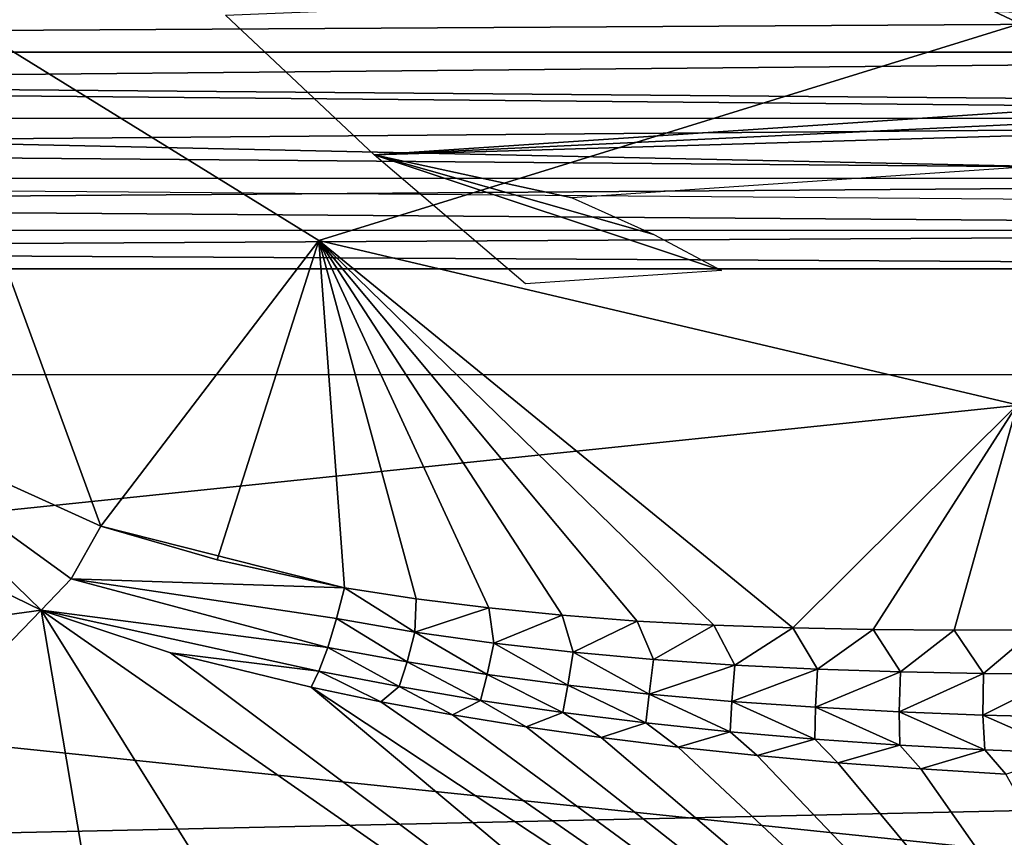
# Model space of a CAD drawing. Header units: millimetres. Extents: x -4274 to 4951, y -4805 to 4805.
# Tile 82 of 225: x 332 to 615, y -2680 to -2445. Entities that reach past the tile are written whole.
import ezdxf

# ---------------------------------------------------------------- set-up
doc = ezdxf.new("R2010")
doc.units = ezdxf.units.MM
doc.header["$LTSCALE"] = 41.718519
for name, color, linetype in [('1014', 7, 'CONTINUOUS'), ('1593', 7, 'CONTINUOUS'), ('1594', 7, 'CONTINUOUS'), ('1595', 7, 'CONTINUOUS'), ('1601', 7, 'CONTINUOUS'), ('270', 7, 'CONTINUOUS'), ('300', 7, 'CONTINUOUS'), ('37', 7, 'CONTINUOUS'), ('383', 7, 'CONTINUOUS'), ('386', 7, 'CONTINUOUS'), ('42', 7, 'CONTINUOUS'), ('629', 7, 'CONTINUOUS'), ('825', 7, 'CONTINUOUS'), ('826', 7, 'CONTINUOUS'), ('878', 7, 'CONTINUOUS'), ('881', 7, 'CONTINUOUS'), ('956', 7, 'CONTINUOUS'), ('990', 7, 'CONTINUOUS')]:
    doc.layers.add(name, color=color, linetype=linetype)

msp = doc.modelspace()

# ---------------------------------------------------------------- linework, layer by layer
at = {"layer": '1014', "linetype": 'Continuous'}
for points in [[(425.07, -2608.59, 56.79), (422.83, -2617.41, 54.4), (445.38, -2621.37, 51.45), (425.07, -2608.59, 56.79)], [(425.07, -2608.59, 56.79), (445.38, -2621.37, 51.45), (445.75, -2611.76, 53.98), (425.07, -2608.59, 56.79)], [(445.75, -2611.76, 53.98), (445.38, -2621.37, 51.45), (466.6, -2614.41, 51.95), (445.75, -2611.76, 53.98)], [(445.38, -2621.37, 51.45), (468.05, -2624.56, 49.55), (466.6, -2614.41, 51.95), (445.38, -2621.37, 51.45)], [(466.6, -2614.41, 51.95), (468.05, -2624.56, 49.55), (487.73, -2616.52, 50.74), (466.6, -2614.41, 51.95)], [(422.83, -2617.41, 54.4), (420.28, -2625.76, 49.52), (443.1, -2629.92, 46.6), (422.83, -2617.41, 54.4)], [(445.38, -2621.37, 51.45), (422.83, -2617.41, 54.4), (443.1, -2629.92, 46.6), (445.38, -2621.37, 51.45)], [(468.05, -2624.56, 49.55), (490.88, -2627.16, 48.64), (487.73, -2616.52, 50.74), (468.05, -2624.56, 49.55)], [(487.73, -2616.52, 50.74), (490.88, -2627.16, 48.64), (509.28, -2618.15, 50.36), (487.73, -2616.52, 50.74)], [(490.88, -2627.16, 48.64), (513.98, -2629.22, 48.7), (509.28, -2618.15, 50.36), (490.88, -2627.16, 48.64)], [(509.28, -2618.15, 50.36), (513.98, -2629.22, 48.7), (531.39, -2619.33, 50.79), (509.28, -2618.15, 50.36)], [(513.98, -2629.22, 48.7), (537.43, -2630.81, 49.69), (531.39, -2619.33, 50.79), (513.98, -2629.22, 48.7)], [(531.39, -2619.33, 50.79), (537.43, -2630.81, 49.69), (554.1, -2620.14, 52.03), (531.39, -2619.33, 50.79)], [(537.43, -2630.81, 49.69), (561.21, -2631.99, 51.57), (554.1, -2620.14, 52.03), (537.43, -2630.81, 49.69)], [(554.1, -2620.14, 52.03), (561.21, -2631.99, 51.57), (577.22, -2620.61, 54.05), (554.1, -2620.14, 52.03)], [(466.11, -2633.53, 44.7), (445.38, -2621.37, 51.45), (443.1, -2629.92, 46.6), (466.11, -2633.53, 44.7)], [(468.05, -2624.56, 49.55), (445.38, -2621.37, 51.45), (466.11, -2633.53, 44.7), (468.05, -2624.56, 49.55)], [(561.21, -2631.99, 51.57), (585.1, -2632.81, 54.27), (577.22, -2620.61, 54.05), (561.21, -2631.99, 51.57)], [(577.22, -2620.61, 54.05), (585.1, -2632.81, 54.27), (600.51, -2620.78, 56.81), (577.22, -2620.61, 54.05)], [(585.1, -2632.81, 54.27), (608.93, -2633.28, 57.75), (600.51, -2620.78, 56.81), (585.1, -2632.81, 54.27)], [(600.51, -2620.78, 56.81), (608.93, -2633.28, 57.75), (623.79, -2620.65, 60.3), (600.51, -2620.78, 56.81)], [(608.93, -2633.28, 57.75), (632.49, -2633.42, 61.96), (623.79, -2620.65, 60.3), (608.93, -2633.28, 57.75)], [(420.28, -2625.76, 49.52), (417.74, -2632.62, 42.77), (440.88, -2637.02, 39.77), (420.28, -2625.76, 49.52)], [(443.1, -2629.92, 46.6), (420.28, -2625.76, 49.52), (440.88, -2637.02, 39.77), (443.1, -2629.92, 46.6)], [(489.32, -2636.6, 43.82), (468.05, -2624.56, 49.55), (466.11, -2633.53, 44.7), (489.32, -2636.6, 43.82)], [(490.88, -2627.16, 48.64), (468.05, -2624.56, 49.55), (489.32, -2636.6, 43.82), (490.88, -2627.16, 48.64)], [(512.78, -2639.16, 43.92), (490.88, -2627.16, 48.64), (489.32, -2636.6, 43.82), (512.78, -2639.16, 43.92)], [(513.98, -2629.22, 48.7), (490.88, -2627.16, 48.64), (512.78, -2639.16, 43.92), (513.98, -2629.22, 48.7)], [(464.27, -2640.99, 37.7), (443.1, -2629.92, 46.6), (440.88, -2637.02, 39.77), (464.27, -2640.99, 37.7)], [(466.11, -2633.53, 44.7), (443.1, -2629.92, 46.6), (464.27, -2640.99, 37.7), (466.11, -2633.53, 44.7)], [(537.43, -2630.81, 49.69), (513.98, -2629.22, 48.7), (512.78, -2639.16, 43.92), (537.43, -2630.81, 49.69)], [(536.55, -2641.28, 44.99), (537.43, -2630.81, 49.69), (512.78, -2639.16, 43.92), (536.55, -2641.28, 44.99)], [(561.21, -2631.99, 51.57), (537.43, -2630.81, 49.69), (536.55, -2641.28, 44.99), (561.21, -2631.99, 51.57)], [(417.74, -2632.62, 42.77), (415.49, -2637.22, 34.84), (435.59, -2641.38, 31.63), (417.74, -2632.62, 42.77)], [(440.88, -2637.02, 39.77), (417.74, -2632.62, 42.77), (435.59, -2641.38, 31.63), (440.88, -2637.02, 39.77)], [(487.93, -2644.46, 36.67), (466.11, -2633.53, 44.7), (464.27, -2640.99, 37.7), (487.93, -2644.46, 36.67)], [(489.32, -2636.6, 43.82), (466.11, -2633.53, 44.7), (487.93, -2644.46, 36.67), (489.32, -2636.6, 43.82)], [(560.57, -2642.97, 46.98), (561.21, -2631.99, 51.57), (536.55, -2641.28, 44.99), (560.57, -2642.97, 46.98)], [(585.1, -2632.81, 54.27), (561.21, -2631.99, 51.57), (560.57, -2642.97, 46.98), (585.1, -2632.81, 54.27)], [(584.7, -2644.28, 49.83), (585.1, -2632.81, 54.27), (560.57, -2642.97, 46.98), (584.7, -2644.28, 49.83)], [(608.93, -2633.28, 57.75), (585.1, -2632.81, 54.27), (584.7, -2644.28, 49.83), (608.93, -2633.28, 57.75)], [(608.77, -2645.22, 53.5), (608.93, -2633.28, 57.75), (584.7, -2644.28, 49.83), (608.77, -2645.22, 53.5)], [(632.49, -2633.42, 61.96), (608.93, -2633.28, 57.75), (608.77, -2645.22, 53.5), (632.49, -2633.42, 61.96)], [(632.65, -2645.8, 57.94), (632.49, -2633.42, 61.96), (608.77, -2645.22, 53.5), (632.65, -2645.8, 57.94)], [(456.2, -2645.18, 29.28), (440.88, -2637.02, 39.77), (435.59, -2641.38, 31.63), (456.2, -2645.18, 29.28)], [(464.27, -2640.99, 37.7), (440.88, -2637.02, 39.77), (456.2, -2645.18, 29.28), (464.27, -2640.99, 37.7)], [(511.84, -2647.46, 36.64), (489.32, -2636.6, 43.82), (487.93, -2644.46, 36.67), (511.84, -2647.46, 36.64)], [(512.78, -2639.16, 43.92), (489.32, -2636.6, 43.82), (511.84, -2647.46, 36.64), (512.78, -2639.16, 43.92)], [(536.02, -2650.02, 37.58), (512.78, -2639.16, 43.92), (511.84, -2647.46, 36.64), (536.02, -2650.02, 37.58)], [(536.55, -2641.28, 44.99), (512.78, -2639.16, 43.92), (536.02, -2650.02, 37.58), (536.55, -2641.28, 44.99)], [(477.33, -2648.62, 27.77), (464.27, -2640.99, 37.7), (456.2, -2645.18, 29.28), (477.33, -2648.62, 27.77)], [(487.93, -2644.46, 36.67), (464.27, -2640.99, 37.7), (477.33, -2648.62, 27.77), (487.93, -2644.46, 36.67)], [(560.4, -2652.14, 39.48), (536.55, -2641.28, 44.99), (536.02, -2650.02, 37.58), (560.4, -2652.14, 39.48)], [(560.57, -2642.97, 46.98), (536.55, -2641.28, 44.99), (560.4, -2652.14, 39.48), (560.57, -2642.97, 46.98)], [(584.87, -2653.86, 42.27), (560.57, -2642.97, 46.98), (560.4, -2652.14, 39.48), (584.87, -2653.86, 42.27)], [(584.7, -2644.28, 49.83), (560.57, -2642.97, 46.98), (584.87, -2653.86, 42.27), (584.7, -2644.28, 49.83)], [(498.97, -2651.7, 27.11), (487.93, -2644.46, 36.67), (477.33, -2648.62, 27.77), (498.97, -2651.7, 27.11)], [(511.84, -2647.46, 36.64), (487.93, -2644.46, 36.67), (498.97, -2651.7, 27.11), (511.84, -2647.46, 36.64)], [(608.77, -2645.22, 53.5), (584.7, -2644.28, 49.83), (609.31, -2655.19, 45.92), (608.77, -2645.22, 53.5)], [(609.31, -2655.19, 45.92), (584.7, -2644.28, 49.83), (584.87, -2653.86, 42.27), (609.31, -2655.19, 45.92)], [(632.65, -2645.8, 57.94), (608.77, -2645.22, 53.5), (633.63, -2656.14, 50.41), (632.65, -2645.8, 57.94)], [(633.63, -2656.14, 50.41), (608.77, -2645.22, 53.5), (609.31, -2655.19, 45.92), (633.63, -2656.14, 50.41)], [(521.13, -2654.43, 27.31), (511.84, -2647.46, 36.64), (498.97, -2651.7, 27.11), (521.13, -2654.43, 27.31)], [(536.02, -2650.02, 37.58), (511.84, -2647.46, 36.64), (521.13, -2654.43, 27.31), (536.02, -2650.02, 37.58)], [(543.79, -2656.83, 28.37), (536.02, -2650.02, 37.58), (521.13, -2654.43, 27.31), (543.79, -2656.83, 28.37)], [(560.4, -2652.14, 39.48), (536.02, -2650.02, 37.58), (543.79, -2656.83, 28.37), (560.4, -2652.14, 39.48)], [(567.06, -2658.92, 30.24), (560.4, -2652.14, 39.48), (543.79, -2656.83, 28.37), (567.06, -2658.92, 30.24)], [(584.87, -2653.86, 42.27), (560.4, -2652.14, 39.48), (567.06, -2658.92, 30.24), (584.87, -2653.86, 42.27)], [(590.96, -2660.71, 32.9), (584.87, -2653.86, 42.27), (567.06, -2658.92, 30.24), (590.96, -2660.71, 32.9)], [(609.31, -2655.19, 45.92), (584.87, -2653.86, 42.27), (590.96, -2660.71, 32.9), (609.31, -2655.19, 45.92)], [(615.37, -2662.19, 36.43), (609.31, -2655.19, 45.92), (590.96, -2660.71, 32.9), (615.37, -2662.19, 36.43)], [(633.63, -2656.14, 50.41), (609.31, -2655.19, 45.92), (615.37, -2662.19, 36.43), (633.63, -2656.14, 50.41)]]:
    msp.add_3dface(points, dxfattribs=at)
at = {"layer": '1593', "linetype": 'Continuous'}
for points in [[(433.67, -2484.08, -54.41), (390.87, -2443.94, 19.72), (2008.52, -2378.76, 821.65), (433.67, -2484.08, -54.41)], [(1226.84, -2446.49, 349.78), (433.67, -2484.08, -54.41), (2008.52, -2378.76, 821.65), (1226.84, -2446.49, 349.78)], [(858.7, -2471.46, 143.98), (433.67, -2484.08, -54.41), (1226.84, -2446.49, 349.78), (858.7, -2471.46, 143.98)], [(490.57, -2496.42, -61.81), (433.67, -2484.08, -54.41), (858.7, -2471.46, 143.98), (490.57, -2496.42, -61.81)], [(533.62, -2517.39, -98.13), (433.67, -2484.08, -54.41), (514.14, -2507.01, -79.02), (533.62, -2517.39, -98.13)], [(514.14, -2507.01, -79.02), (433.67, -2484.08, -54.41), (490.57, -2496.42, -61.81), (514.14, -2507.01, -79.02)], [(477.14, -2521.21, -129.71), (433.67, -2484.08, -54.41), (533.62, -2517.39, -98.13), (477.14, -2521.21, -129.71)]]:
    msp.add_3dface(points, dxfattribs=at)
at = {"layer": '1594', "linetype": 'Continuous'}
for points in [[(-860.29, -2455.28, -1115.21), (-843.71, -2405.02, -1143.93), (3043.55, -2432.12, 1064.57), (-860.29, -2455.28, -1115.21)], [(2136.22, -2480.6, 595.34), (-860.29, -2455.28, -1115.21), (3043.55, -2432.12, 1064.57), (2136.22, -2480.6, 595.34)], [(1321.51, -2502.52, 185.79), (-860.29, -2455.28, -1115.21), (2136.22, -2480.6, 595.34), (1321.51, -2502.52, 185.79)], [(219.14, -2493.68, -441.02), (-860.29, -2455.28, -1115.21), (1321.51, -2502.52, 185.79), (219.14, -2493.68, -441.02)]]:
    msp.add_3dface(points, dxfattribs=at)
at = {"layer": '1595', "linetype": 'Continuous'}
for points in [[(1550.63, -2026.31, -3104.64), (1079.84, -2662.6, -2320.75), (-551.25, -1896.43, -4522.01), (1550.63, -2026.31, -3104.64)], [(-551.25, -1896.43, -4522.01), (1079.84, -2662.6, -2320.75), (-0.33, -2686.24, -2944.47), (-551.25, -1896.43, -4522.01)]]:
    msp.add_3dface(points, dxfattribs=at)
at = {"layer": '1601', "linetype": 'Continuous'}
msp.add_3dface([(-0.33, -2686.24, -2944.47), (1079.84, -2662.6, -2320.75), (1068.1, -2681.34, -2301.94), (-0.33, -2686.24, -2944.47)], dxfattribs=at)
at = {"layer": '270', "linetype": 'Continuous'}
for points in [[(502.29, -3517.88, -7721.17), (996.97, -2516.9, -8129.78), (996.97, -3026.52, -7887.37), (502.29, -3517.88, -7721.17)], [(996.97, -2516.9, -8129.78), (502.29, -3517.88, -7721.17), (503.69, -2748.61, -8129.82), (996.97, -2516.9, -8129.78)]]:
    msp.add_3dface(points, dxfattribs=at)
at = {"layer": '300', "linetype": 'Continuous'}
for points in [[(-1553.33, -1946.03, -5669.46), (-1547.65, -2547.31, -5305.43), (1553.33, -1946.03, -5669.46), (-1553.33, -1946.03, -5669.46)], [(1553.33, -1946.03, -5669.46), (-1547.65, -2547.31, -5305.43), (1547.65, -2547.29, -5305.44), (1553.33, -1946.03, -5669.46)], [(-1547.65, -2547.31, -5305.43), (-1539.2, -3082.35, -4849.15), (1547.65, -2547.29, -5305.44), (-1547.65, -2547.31, -5305.43)], [(-1539.2, -3082.35, -4849.15), (1539.2, -3082.35, -4849.15), (1547.65, -2547.29, -5305.44), (-1539.2, -3082.35, -4849.15)]]:
    msp.add_3dface(points, dxfattribs=at)
at = {"layer": '37', "linetype": 'Continuous'}
msp.add_3dface([(0, -2134.04, -11095.23), (2454.89, 2472.58, -11095.23), (2454.89, -2472.58, -11095.23), (0, -2134.04, -11095.23)], dxfattribs=at)
at = {"layer": '383', "linetype": 'Continuous'}
for points in [[(-1016, -2454.55, -8129.78), (1016, -2454.55, -8129.78), (1016, -2395.52, -8129.78), (-1016, -2454.55, -8129.78)], [(-1016, -2395.52, -8129.78), (-1016, -2454.55, -8129.78), (1016, -2395.52, -8129.78), (-1016, -2395.52, -8129.78)], [(1016, -2454.55, -8129.78), (-1016, -2454.55, -8129.78), (-1014.88, -2473.57, -8129.78), (1016, -2454.55, -8129.78)], [(1014.87, -2473.65, -8129.78), (1016, -2454.55, -8129.78), (-1014.88, -2473.57, -8129.78), (1014.87, -2473.65, -8129.78)], [(1014.87, -2473.65, -8129.78), (-1014.88, -2473.57, -8129.78), (-1011.65, -2490.77, -8129.78), (1014.87, -2473.65, -8129.78)], [(1011.62, -2490.86, -8129.78), (1014.87, -2473.65, -8129.78), (-1011.65, -2490.77, -8129.78), (1011.62, -2490.86, -8129.78)], [(1011.62, -2490.86, -8129.78), (-1011.65, -2490.77, -8129.78), (-1006.08, -2505.79, -8129.78), (1011.62, -2490.86, -8129.78)], [(1006.05, -2505.85, -8129.78), (1011.62, -2490.86, -8129.78), (-1006.08, -2505.79, -8129.78), (1006.05, -2505.85, -8129.78)], [(-996.97, -2516.9, -8129.78), (1006.05, -2505.85, -8129.78), (-1006.08, -2505.79, -8129.78), (-996.97, -2516.9, -8129.78)], [(996.97, -2516.9, -8129.78), (1006.05, -2505.85, -8129.78), (-996.97, -2516.9, -8129.78), (996.97, -2516.9, -8129.78)], [(996.97, -2516.9, -8129.78), (-996.97, -2516.9, -8129.78), (-669.04, -2689.84, -8129.78), (996.97, -2516.9, -8129.78)], [(996.97, -2516.9, -8129.78), (-669.04, -2689.84, -8129.78), (675.47, -2687.17, -8129.78), (996.97, -2516.9, -8129.78)]]:
    msp.add_3dface(points, dxfattribs=at)
at = {"layer": '386', "linetype": 'Continuous'}
for points in [[(1016, -2395.52, -8205.98), (1016, -2454.55, -8205.98), (-1016, -2395.52, -8205.98), (1016, -2395.52, -8205.98)], [(-1016, -2395.52, -8205.98), (1016, -2454.55, -8205.98), (-1016, -2454.55, -8205.98), (-1016, -2395.52, -8205.98)], [(-1016, -2454.55, -8205.98), (1016, -2454.55, -8205.98), (1014.88, -2473.57, -8205.98), (-1016, -2454.55, -8205.98)], [(-1014.87, -2473.65, -8205.98), (-1016, -2454.55, -8205.98), (1014.88, -2473.57, -8205.98), (-1014.87, -2473.65, -8205.98)], [(1011.65, -2490.77, -8205.98), (-1014.87, -2473.65, -8205.98), (1014.88, -2473.57, -8205.98), (1011.65, -2490.77, -8205.98)], [(-1011.62, -2490.86, -8205.98), (-1014.87, -2473.65, -8205.98), (1011.65, -2490.77, -8205.98), (-1011.62, -2490.86, -8205.98)], [(1006.08, -2505.79, -8205.98), (-1011.62, -2490.86, -8205.98), (1011.65, -2490.77, -8205.98), (1006.08, -2505.79, -8205.98)], [(-1006.05, -2505.85, -8205.98), (-1011.62, -2490.86, -8205.98), (1006.08, -2505.79, -8205.98), (-1006.05, -2505.85, -8205.98)], [(996.97, -2516.9, -8205.98), (-1006.05, -2505.85, -8205.98), (1006.08, -2505.79, -8205.98), (996.97, -2516.9, -8205.98)], [(-996.97, -2516.9, -8205.98), (-1006.05, -2505.85, -8205.98), (996.97, -2516.9, -8205.98), (-996.97, -2516.9, -8205.98)], [(-675.47, -2687.17, -8205.98), (-996.97, -2516.9, -8205.98), (669.04, -2689.84, -8205.98), (-675.47, -2687.17, -8205.98)], [(669.04, -2689.84, -8205.98), (-996.97, -2516.9, -8205.98), (996.97, -2516.9, -8205.98), (669.04, -2689.84, -8205.98)]]:
    msp.add_3dface(points, dxfattribs=at)
at = {"layer": '42', "linetype": 'Continuous'}
for points in [[(0, -2134.04, -11095.23), (2454.89, -2472.58, -11095.23), (0, -2134, -10993.63), (0, -2134.04, -11095.23)], [(2454.89, -2472.58, -11095.23), (2454.89, -2472.58, -10993.63), (0, -2134, -10993.63), (2454.89, -2472.58, -11095.23)]]:
    msp.add_3dface(points, dxfattribs=at)
at = {"layer": '629', "linetype": 'Continuous'}
for points in [[(252.16, -2573.34, 102.72), (-37.48, -2666.5, -269.4), (337.79, -2615.01, 53.65), (252.16, -2573.34, 102.72)], [(-37.48, -2666.5, -269.4), (236.3, -2720.15, -276.95), (337.79, -2615.01, 53.65), (-37.48, -2666.5, -269.4)], [(236.3, -2720.15, -276.95), (362.87, -2762.88, -349.99), (337.79, -2615.01, 53.65), (236.3, -2720.15, -276.95)], [(362.87, -2762.88, -349.99), (456.27, -2804.54, -461.1), (337.79, -2615.01, 53.65), (362.87, -2762.88, -349.99)], [(337.79, -2615.01, 53.65), (456.27, -2804.54, -461.1), (643.27, -2827.94, -475.46), (337.79, -2615.01, 53.65)]]:
    msp.add_3dface(points, dxfattribs=at)
at = {"layer": '825', "linetype": 'Continuous'}
for points in [[(252.16, -2573.34, 102.72), (337.79, -2615.01, 53.65), (276.2, -2555.12, 118.2), (252.16, -2573.34, 102.72)], [(337.79, -2615.01, 53.65), (346.5, -2605.98, 67.51), (276.2, -2555.12, 118.2), (337.79, -2615.01, 53.65)], [(346.5, -2605.98, 67.51), (354.96, -2590.85, 74.52), (276.2, -2555.12, 118.2), (346.5, -2605.98, 67.51)]]:
    msp.add_3dface(points, dxfattribs=at)
at = {"layer": '826', "linetype": 'Continuous'}
for points in [[(337.79, -2615.01, 53.65), (643.27, -2827.94, -475.46), (375.01, -2627.32, 42.58), (337.79, -2615.01, 53.65)], [(375.01, -2627.32, 42.58), (643.27, -2827.94, -475.46), (415.49, -2637.22, 34.84), (375.01, -2627.32, 42.58)], [(415.49, -2637.22, 34.84), (643.27, -2827.94, -475.46), (711.71, -2832.73, -478.24), (415.49, -2637.22, 34.84)]]:
    msp.add_3dface(points, dxfattribs=at)
at = {"layer": '878', "linetype": 'Continuous'}
for points in [[(415.49, -2637.22, 34.84), (711.71, -2832.73, -478.24), (435.59, -2641.38, 31.63), (415.49, -2637.22, 34.84)], [(711.71, -2832.73, -478.24), (456.2, -2645.18, 29.28), (435.59, -2641.38, 31.63), (711.71, -2832.73, -478.24)], [(711.71, -2832.73, -478.24), (477.33, -2648.62, 27.77), (456.2, -2645.18, 29.28), (711.71, -2832.73, -478.24)], [(711.71, -2832.73, -478.24), (498.97, -2651.7, 27.11), (477.33, -2648.62, 27.77), (711.71, -2832.73, -478.24)], [(711.71, -2832.73, -478.24), (521.13, -2654.43, 27.31), (498.97, -2651.7, 27.11), (711.71, -2832.73, -478.24)], [(711.71, -2832.73, -478.24), (543.79, -2656.83, 28.37), (521.13, -2654.43, 27.31), (711.71, -2832.73, -478.24)], [(711.71, -2832.73, -478.24), (567.06, -2658.92, 30.24), (543.79, -2656.83, 28.37), (711.71, -2832.73, -478.24)], [(711.71, -2832.73, -478.24), (590.96, -2660.71, 32.9), (567.06, -2658.92, 30.24), (711.71, -2832.73, -478.24)], [(711.71, -2832.73, -478.24), (615.37, -2662.19, 36.43), (590.96, -2660.71, 32.9), (711.71, -2832.73, -478.24)]]:
    msp.add_3dface(points, dxfattribs=at)
at = {"layer": '881', "linetype": 'Continuous'}
for points in [[(354.96, -2590.85, 74.52), (297.75, -2434.59, 181.01), (276.2, -2555.12, 118.2), (354.96, -2590.85, 74.52)], [(354.96, -2590.85, 74.52), (417.7, -2508.72, 81.46), (297.75, -2434.59, 181.01), (354.96, -2590.85, 74.52)], [(354.96, -2590.85, 74.52), (388.45, -2600.57, 64.27), (417.7, -2508.72, 81.46), (354.96, -2590.85, 74.52)], [(388.45, -2600.57, 64.27), (425.07, -2608.59, 56.79), (417.7, -2508.72, 81.46), (388.45, -2600.57, 64.27)], [(425.07, -2608.59, 56.79), (445.75, -2611.76, 53.98), (417.7, -2508.72, 81.46), (425.07, -2608.59, 56.79)], [(445.75, -2611.76, 53.98), (466.6, -2614.41, 51.95), (417.7, -2508.72, 81.46), (445.75, -2611.76, 53.98)], [(466.6, -2614.41, 51.95), (487.73, -2616.52, 50.74), (417.7, -2508.72, 81.46), (466.6, -2614.41, 51.95)], [(487.73, -2616.52, 50.74), (509.28, -2618.15, 50.36), (417.7, -2508.72, 81.46), (487.73, -2616.52, 50.74)], [(509.28, -2618.15, 50.36), (531.39, -2619.33, 50.79), (417.7, -2508.72, 81.46), (509.28, -2618.15, 50.36)], [(531.39, -2619.33, 50.79), (554.1, -2620.14, 52.03), (417.7, -2508.72, 81.46), (531.39, -2619.33, 50.79)], [(554.1, -2620.14, 52.03), (618.68, -2555.96, 55.4), (417.7, -2508.72, 81.46), (554.1, -2620.14, 52.03)], [(554.1, -2620.14, 52.03), (577.22, -2620.61, 54.05), (618.68, -2555.96, 55.4), (554.1, -2620.14, 52.03)], [(577.22, -2620.61, 54.05), (600.51, -2620.78, 56.81), (618.68, -2555.96, 55.4), (577.22, -2620.61, 54.05)], [(600.51, -2620.78, 56.81), (623.79, -2620.65, 60.3), (618.68, -2555.96, 55.4), (600.51, -2620.78, 56.81)]]:
    msp.add_3dface(points, dxfattribs=at)
at = {"layer": '956', "linetype": 'Continuous'}
for points in [[(346.5, -2605.98, 67.51), (425.07, -2608.59, 56.79), (354.96, -2590.85, 74.52), (346.5, -2605.98, 67.51)], [(354.96, -2590.85, 74.52), (425.07, -2608.59, 56.79), (388.45, -2600.57, 64.27), (354.96, -2590.85, 74.52)], [(337.79, -2615.01, 53.65), (420.28, -2625.76, 49.52), (346.5, -2605.98, 67.51), (337.79, -2615.01, 53.65)], [(422.83, -2617.41, 54.4), (425.07, -2608.59, 56.79), (346.5, -2605.98, 67.51), (422.83, -2617.41, 54.4)], [(420.28, -2625.76, 49.52), (422.83, -2617.41, 54.4), (346.5, -2605.98, 67.51), (420.28, -2625.76, 49.52)], [(337.79, -2615.01, 53.65), (375.01, -2627.32, 42.58), (417.74, -2632.62, 42.77), (337.79, -2615.01, 53.65)], [(420.28, -2625.76, 49.52), (337.79, -2615.01, 53.65), (417.74, -2632.62, 42.77), (420.28, -2625.76, 49.52)], [(375.01, -2627.32, 42.58), (415.49, -2637.22, 34.84), (417.74, -2632.62, 42.77), (375.01, -2627.32, 42.58)]]:
    msp.add_3dface(points, dxfattribs=at)
at = {"layer": '990', "linetype": 'Continuous'}
for points in [[(417.7, -2508.72, 81.46), (2332.87, -1916.66, 1878.41), (297.75, -2434.59, 181.01), (417.7, -2508.72, 81.46)], [(618.68, -2555.96, 55.4), (2332.87, -1916.66, 1878.41), (417.7, -2508.72, 81.46), (618.68, -2555.96, 55.4)]]:
    msp.add_3dface(points, dxfattribs=at)

doc.saveas('drawing.dxf')
